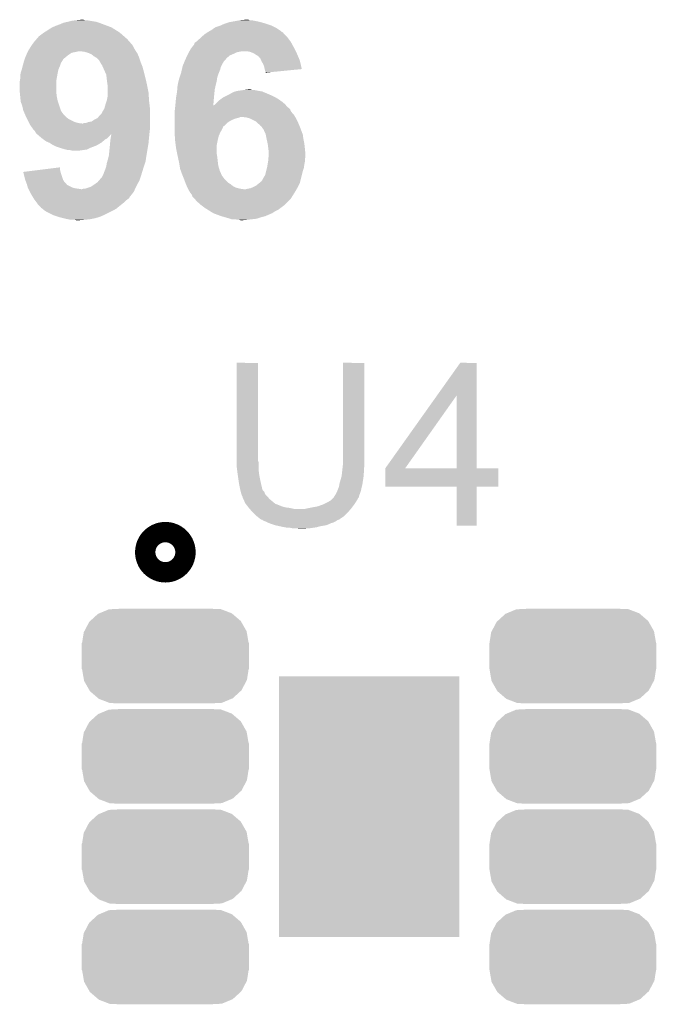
# Model space of a CAD drawing. Extents: x -1.3 to 24.2, y -3.9 to 39.2.
# Tile 24 of 42: x 13.6 to 16.8, y 9 to 14. Entities that reach past the tile are written whole.
import ezdxf

# ---------------------------------------------------------------- set-up
doc = ezdxf.new("R2010")
doc.units = 0
doc.layers.get('0').update_dxf_attribs({"linetype": 'CONTINUOUS'})
doc.layers.add('DAC_20_CLICK_V100_GTO', color=14, linetype='CONTINUOUS')
doc.layers.add('DAC_20_CLICK_V100_GTS', color=12, linetype='CONTINUOUS')

# ---------------------------------------------------------------- blocks, each defined once
blk = doc.blocks.new('CUSTOM_63')
for points in [[(-0.37491, 0.175092), (-0.33601, 0.210606), (0.376134, 0.175092), (0.334736, 0.210606)], [(-0.33601, 0.210606), (-0.329362, 0.21338), (0.334736, 0.210606), (0.331502, 0.21338)], [(-0.329362, 0.21338), (-0.28174, 0.233248), (0.331502, 0.21338), (0.27941, 0.233248)], [(-0.28174, 0.233248), (-0.26024, 0.234336), (0.27941, 0.233248), (0.276556, 0.234336)], [(-0.26024, 0.234336), (-0.22301, 0.23622), (0.276556, 0.234336), (0.22301, 0.23622)], [(-0.40427, 0.123974), (-0.37944, 0.170956), (0.405202, 0.123974), (0.378486, 0.170956)], [(-0.37944, 0.170956), (-0.37491, 0.175092), (0.378486, 0.170956), (0.376134, 0.175092)], [(-0.41529, 0.06604), (-0.406916, 0.118966), (0.41529, 0.06604), (0.406076, 0.118966)], [(-0.406916, 0.118966), (-0.40427, 0.123974), (0.406076, 0.118966), (0.405202, 0.123974)], [(-0.41656, -0.06477), (-0.41656, 0.06477), (0.41656, -0.06477), (0.41656, 0.06477)], [(-0.415286, 0.06477), (-0.41529, 0.06604), (0.415286, 0.06477), (0.41529, 0.06604)], [(-0.41529, -0.06604), (-0.415286, -0.06477), (0.41529, -0.06604), (0.415286, -0.06477)], [(-0.406076, -0.118962), (-0.41529, -0.06604), (0.406918, -0.118962), (0.41529, -0.06604)], [(-0.405204, -0.123974), (-0.406076, -0.118962), (0.404268, -0.123974), (0.406918, -0.118962)], [(-0.378488, -0.170954), (-0.405204, -0.123974), (0.37944, -0.170954), (0.404268, -0.123974)], [(-0.376136, -0.175092), (-0.378488, -0.170954), (0.374906, -0.175092), (0.37944, -0.170954)], [(-0.334742, -0.210604), (-0.376136, -0.175092), (0.336012, -0.210604), (0.374906, -0.175092)], [(-0.331506, -0.213382), (-0.334742, -0.210604), (0.329352, -0.213382), (0.336012, -0.210604)], [(-0.279422, -0.233246), (-0.331506, -0.213382), (0.28174, -0.233246), (0.329352, -0.213382)], [(-0.27656, -0.234338), (-0.279422, -0.233246), (0.260174, -0.234338), (0.28174, -0.233246)], [(-0.22301, -0.23622), (-0.27656, -0.234338), (0.22301, -0.23622), (0.260174, -0.234338)]]:
    blk.add_solid(points)
blk = doc.blocks.new('RECTANGLE_46')
blk.add_solid([(0.44958, 0.65024), (0.44958, -0.65024), (-0.44958, 0.65024), (-0.44958, -0.65024)])

msp = doc.modelspace()

# ---------------------------------------------------------------- linework, layer by layer
at = {"layer": 'DAC_20_CLICK_V100_GTO', "const_width": 0.20066}
msp.add_lwpolyline([(14.3002, 11.29792, 1), (14.4018, 11.29792, 1)], format="xyb", close=True, dxfattribs=at)
at = {"layer": 'DAC_20_CLICK_V100_GTO'}
for points in [[(13.886182, 13.94968), (13.90904, 13.95222), (13.97254, 13.94968), (13.959842, 13.95222)], [(13.90904, 13.95222), (13.934418, 13.954758), (13.949684, 13.95222), (13.942062, 13.954758)], [(13.934418, 13.954758), (13.934438, 13.95476), (13.942062, 13.954758), (13.934438, 13.95476)], [(14.682468, 13.9446), (14.724378, 13.95222), (14.81836, 13.9446), (14.780262, 13.95222)], [(14.724378, 13.95222), (14.752296, 13.954758), (14.770104, 13.95222), (14.765024, 13.954758)], [(14.752296, 13.954758), (14.752318, 13.95476), (14.765024, 13.954758), (14.752318, 13.95476)], [(13.75918, 13.898878), (13.774418, 13.90904), (14.110214, 13.898878), (14.093952, 13.90904)], [(13.774418, 13.90904), (13.787118, 13.916658), (14.093952, 13.90904), (14.081762, 13.916658)], [(13.787118, 13.916658), (13.787122, 13.91666), (14.081762, 13.916658), (14.081758, 13.91666)], [(13.787122, 13.91666), (13.8049, 13.92428), (14.081758, 13.91666), (14.061438, 13.92428)], [(13.8049, 13.92428), (13.82522, 13.9319), (14.061438, 13.92428), (14.04112, 13.9319)], [(13.82522, 13.9319), (13.843002, 13.93952), (14.04112, 13.9319), (14.0208, 13.93952)], [(13.843002, 13.93952), (13.86585, 13.944598), (14.0208, 13.93952), (14.005562, 13.944598)], [(13.86585, 13.944598), (13.86586, 13.9446), (14.005562, 13.944598), (14.00555, 13.9446)], [(13.86586, 13.9446), (13.87602, 13.94714), (14.00555, 13.9446), (13.98778, 13.94714)], [(13.87602, 13.94714), (13.886182, 13.94968), (13.98778, 13.94714), (13.97254, 13.94968)], [(14.577696, 13.90142), (14.582142, 13.90396), (14.9225, 13.90142), (14.91869, 13.90396)], [(14.582142, 13.90396), (14.592804, 13.911578), (14.91869, 13.90396), (14.907262, 13.911578)], [(14.592804, 13.911578), (14.599918, 13.91666), (14.907262, 13.911578), (14.8971, 13.91666)], [(14.599918, 13.91666), (14.622778, 13.92428), (14.8971, 13.91666), (14.88186, 13.92428)], [(14.622778, 13.92428), (14.628492, 13.92682), (14.88186, 13.92428), (14.87678, 13.92682)], [(14.628492, 13.92682), (14.64564, 13.93444), (14.87678, 13.92682), (14.85392, 13.93444)], [(14.64564, 13.93444), (14.65326, 13.93698), (14.85392, 13.93444), (14.8463, 13.93698)], [(14.65326, 13.93698), (14.6685, 13.94206), (14.8463, 13.93698), (14.827674, 13.94206)], [(14.6685, 13.94206), (14.682468, 13.9446), (14.827674, 13.94206), (14.81836, 13.9446)], [(13.69568, 13.843), (13.70874, 13.85824), (14.173834, 13.843), (14.160502, 13.85824)], [(13.70874, 13.85824), (13.710918, 13.86078), (14.160502, 13.85824), (14.1576, 13.86078)], [(13.710918, 13.86078), (13.716002, 13.865864), (14.1576, 13.86078), (14.151788, 13.865864)], [(13.716002, 13.865864), (13.718544, 13.870936), (14.151788, 13.865864), (14.145992, 13.870936)], [(13.718544, 13.870936), (13.72616, 13.87602), (14.145992, 13.870936), (14.14018, 13.87602)], [(13.72616, 13.87602), (13.746478, 13.89126), (14.14018, 13.87602), (14.122402, 13.89126)], [(13.746478, 13.89126), (13.746482, 13.891262), (14.122402, 13.89126), (14.1224, 13.891262)], [(13.746482, 13.891262), (13.75918, 13.898878), (14.1224, 13.891262), (14.110214, 13.898878)], [(14.505942, 13.845542), (14.513562, 13.85316), (14.975842, 13.845542), (14.970126, 13.85316)], [(14.513562, 13.85316), (14.52372, 13.860782), (14.970126, 13.85316), (14.964408, 13.860782)], [(14.52372, 13.860782), (14.528796, 13.865858), (14.964408, 13.860782), (14.9606, 13.865858)], [(14.528796, 13.865858), (14.53388, 13.87094), (14.9606, 13.865858), (14.955522, 13.87094)], [(14.53388, 13.87094), (14.54912, 13.88364), (14.955522, 13.87094), (14.942826, 13.88364)], [(14.54912, 13.88364), (14.552936, 13.886184), (14.942826, 13.88364), (14.940282, 13.886184)], [(14.552936, 13.886184), (14.560522, 13.891242), (14.940282, 13.886184), (14.937746, 13.891242)], [(14.560522, 13.891242), (14.56055, 13.89126), (14.937746, 13.891242), (14.935202, 13.89126)], [(14.56055, 13.89126), (14.564358, 13.893798), (14.935202, 13.89126), (14.93203, 13.893798)], [(14.564358, 13.893798), (14.577696, 13.90142), (14.93203, 13.893798), (14.9225, 13.90142)], [(13.66901, 13.80236), (13.67028, 13.804898), (14.201138, 13.80236), (14.199616, 13.804898)], [(13.67028, 13.804898), (13.676632, 13.815062), (14.199616, 13.804898), (14.19352, 13.815062)], [(13.676632, 13.815062), (13.68298, 13.825218), (14.19352, 13.815062), (14.18844, 13.825218)], [(13.68298, 13.825218), (13.688422, 13.83284), (14.18844, 13.825218), (14.18336, 13.83284)], [(13.688422, 13.83284), (13.69205, 13.83792), (14.18336, 13.83284), (14.178278, 13.83792)], [(13.69205, 13.83792), (13.69568, 13.843), (14.178278, 13.83792), (14.173834, 13.843)], [(14.471072, 13.79728), (14.478, 13.809976), (15.00124, 13.79728), (14.994892, 13.809976)], [(14.478, 13.809976), (14.483928, 13.8176), (14.994892, 13.809976), (14.99108, 13.8176)], [(14.483928, 13.8176), (14.49578, 13.83284), (14.99108, 13.8176), (14.98277, 13.83284)], [(14.49578, 13.83284), (14.495782, 13.835384), (14.98277, 13.83284), (14.981382, 13.835384)], [(14.495782, 13.835384), (14.498324, 13.840456), (14.981382, 13.835384), (14.978616, 13.840456)], [(14.498324, 13.840456), (14.505938, 13.84554), (14.978616, 13.840456), (14.975842, 13.84554)], [(14.505938, 13.84554), (14.505942, 13.845542), (14.975842, 13.84554), (14.975842, 13.845542)], [(13.648268, 13.754104), (13.649114, 13.756646), (13.84046, 13.754104), (13.840468, 13.756646)], [(13.649114, 13.756646), (13.6525, 13.766798), (13.840468, 13.756646), (13.852648, 13.766798)], [(13.6525, 13.766798), (13.653588, 13.76934), (13.852648, 13.766798), (13.8557, 13.76934)], [(13.653588, 13.76934), (13.657942, 13.7795), (13.8557, 13.76934), (13.8684, 13.7795)], [(13.657942, 13.7795), (13.66012, 13.78458), (13.8684, 13.7795), (13.876018, 13.78458)], [(13.66012, 13.78458), (13.66266, 13.789662), (13.876018, 13.78458), (13.883642, 13.789662)], [(13.66266, 13.789662), (13.6652, 13.79474), (13.883642, 13.789662), (13.90904, 13.79474)], [(13.6652, 13.79474), (13.66647, 13.79728), (13.90904, 13.79474), (13.919202, 13.79728)], [(13.66647, 13.79728), (13.66901, 13.80236), (14.204528, 13.79728), (14.201138, 13.80236)], [(13.947142, 13.79474), (13.926818, 13.79728), (14.206222, 13.79474), (14.204528, 13.79728)], [(13.964922, 13.78966), (13.947142, 13.79474), (14.20961, 13.78966), (14.206222, 13.79474)], [(13.970838, 13.787124), (13.964922, 13.78966), (14.2113, 13.787124), (14.20961, 13.78966)], [(13.9827, 13.782038), (13.970838, 13.787124), (14.21348, 13.782038), (14.2113, 13.787124)], [(13.995402, 13.771878), (13.9827, 13.782038), (14.217834, 13.771878), (14.21348, 13.782038)], [(13.999632, 13.76934), (13.995402, 13.771878), (14.21892, 13.76934), (14.217834, 13.771878)], [(14.008102, 13.764258), (13.999632, 13.76934), (14.220614, 13.764258), (14.21892, 13.76934)], [(14.020802, 13.751556), (14.008102, 13.764258), (14.224848, 13.751556), (14.220614, 13.764258)], [(14.45006, 13.7541), (14.454678, 13.76426), (14.649448, 13.7541), (14.658338, 13.76426)], [(14.454678, 13.76426), (14.46045, 13.776958), (14.658338, 13.76426), (14.673584, 13.776958)], [(14.46045, 13.776958), (14.46276, 13.78204), (14.673584, 13.776958), (14.685436, 13.78204)], [(14.46276, 13.78204), (14.464144, 13.78458), (14.685436, 13.78204), (14.69136, 13.78458)], [(14.464144, 13.78458), (14.4683, 13.792198), (14.69136, 13.78458), (14.706598, 13.792198)], [(14.4683, 13.792198), (14.471072, 13.79728), (14.706598, 13.792198), (14.731998, 13.79728)], [(14.772638, 13.79474), (14.757398, 13.79728), (15.00251, 13.79474), (15.00124, 13.79728)], [(14.78534, 13.78966), (14.772638, 13.79474), (15.00505, 13.78966), (15.00251, 13.79474)], [(14.79042, 13.78712), (14.78534, 13.78966), (15.00632, 13.78712), (15.00505, 13.78966)], [(14.795498, 13.78458), (14.79042, 13.78712), (15.00741, 13.78458), (15.00632, 13.78712)], [(14.803118, 13.779502), (14.795498, 13.78458), (15.009586, 13.779502), (15.00741, 13.78458)], [(14.808196, 13.776962), (14.803118, 13.779502), (15.010674, 13.776962), (15.009586, 13.779502)], [(14.813274, 13.771886), (14.808196, 13.776962), (15.01285, 13.771886), (15.010674, 13.776962)], [(14.815816, 13.77188), (14.813274, 13.771886), (15.012852, 13.77188), (15.01285, 13.771886)], [(14.825978, 13.759176), (14.815816, 13.77188), (15.018296, 13.759176), (15.012852, 13.77188)], [(14.829026, 13.751558), (14.825978, 13.759176), (15.02156, 13.751558), (15.018296, 13.759176)], [(13.629642, 13.690602), (13.634718, 13.70584), (13.814552, 13.690602), (13.8176, 13.70584)], [(13.634718, 13.705842), (13.63946, 13.72362), (13.817602, 13.705842), (13.82522, 13.72362)], [(13.634718, 13.70584), (13.634718, 13.705842), (13.8176, 13.70584), (13.817602, 13.705842)], [(13.63946, 13.72362), (13.643526, 13.738864), (13.82522, 13.72362), (13.830302, 13.738864)], [(13.643526, 13.738864), (13.64488, 13.74394), (13.830302, 13.738864), (13.833684, 13.74394)], [(13.64488, 13.74394), (13.648268, 13.754104), (13.833684, 13.74394), (13.84046, 13.754104)], [(14.02334, 13.746482), (14.020802, 13.751556), (14.22654, 13.746482), (14.224848, 13.751556)], [(14.023342, 13.74648), (14.02334, 13.746482), (14.22654, 13.74648), (14.22654, 13.746482)], [(14.03604, 13.726158), (14.023342, 13.74648), (14.234672, 13.726158), (14.22654, 13.74648)], [(14.038298, 13.72108), (14.03604, 13.726158), (14.236702, 13.72108), (14.234672, 13.726158)], [(14.050716, 13.69314), (14.038298, 13.72108), (14.24432, 13.69314), (14.236702, 13.72108)], [(14.429738, 13.6906), (14.433842, 13.708378), (14.618206, 13.6906), (14.625318, 13.708378)], [(14.433842, 13.708378), (14.436188, 13.718538), (14.625318, 13.708378), (14.627858, 13.718538)], [(14.436188, 13.718538), (14.437362, 13.723622), (14.627858, 13.718538), (14.6304, 13.723622)], [(14.437362, 13.723622), (14.443708, 13.738856), (14.6304, 13.723622), (14.638018, 13.738856)], [(14.443708, 13.738856), (14.444766, 13.741394), (14.638018, 13.738856), (14.640554, 13.741394)], [(14.444766, 13.741394), (14.445826, 13.743938), (14.640554, 13.741394), (14.64056, 13.743938)], [(14.445826, 13.743938), (14.45006, 13.7541), (14.64056, 13.743938), (14.649448, 13.7541)], [(14.83106, 13.746474), (14.829026, 13.751558), (15.022754, 13.746474), (15.02156, 13.751558)], [(14.83868, 13.733782), (14.83106, 13.746474), (15.025732, 13.733782), (15.022754, 13.746474)], [(14.843758, 13.721082), (14.83868, 13.733782), (15.028712, 13.721082), (15.025732, 13.733782)], [(14.8463, 13.70838), (14.843758, 13.721082), (15.031692, 13.70838), (15.028712, 13.721082)], [(14.846302, 13.708378), (14.8463, 13.70838), (15.031692, 13.708378), (15.031692, 13.70838)], [(14.848838, 13.698222), (14.846302, 13.708378), (14.928522, 13.698222), (15.031692, 13.708378)], [(13.62583, 13.652502), (13.6271, 13.660122), (13.80744, 13.652502), (13.808824, 13.660122)], [(13.6271, 13.67282), (13.628188, 13.68044), (13.811134, 13.67282), (13.81252, 13.68044)], [(13.6271, 13.660122), (13.6271, 13.67282), (13.808824, 13.660122), (13.811134, 13.67282)], [(13.628188, 13.68044), (13.629642, 13.690602), (13.81252, 13.68044), (13.814552, 13.690602)], [(14.05636, 13.680436), (14.050716, 13.69314), (14.247496, 13.680436), (14.24432, 13.69314)], [(14.058336, 13.66266), (14.05636, 13.680436), (14.25194, 13.66266), (14.247496, 13.680436)], [(14.0589, 13.65758), (14.058336, 13.66266), (14.253114, 13.65758), (14.25194, 13.66266)], [(14.06144, 13.63726), (14.0589, 13.65758), (14.257802, 13.63726), (14.253114, 13.65758)], [(14.417234, 13.64996), (14.41958, 13.660118), (14.60754, 13.64996), (14.60899, 13.660118)], [(14.41958, 13.660118), (14.422118, 13.667738), (14.60899, 13.660118), (14.61008, 13.667738)], [(14.422118, 13.667738), (14.427198, 13.682982), (14.61008, 13.667738), (14.61516, 13.682982)], [(14.427198, 13.682982), (14.429738, 13.6906), (14.61516, 13.682982), (14.618206, 13.6906)], [(14.851378, 13.693144), (14.848838, 13.698222), (14.876938, 13.693144), (14.928522, 13.698222)], [(14.85138, 13.690628), (14.851378, 13.693144), (14.85138, 13.690628), (14.876938, 13.693144)], [(13.62456, 13.644882), (13.62583, 13.652502), (13.80744, 13.644882), (13.80744, 13.652502)], [(13.62456, 13.596618), (13.62456, 13.644882), (13.80744, 13.596618), (13.80744, 13.644882)], [(14.06271, 13.62964), (14.06144, 13.63726), (14.25956, 13.62964), (14.257802, 13.63726)], [(14.06398, 13.622018), (14.06271, 13.62964), (14.261086, 13.622018), (14.25956, 13.62964)], [(14.06398, 13.59154), (14.06398, 13.622018), (14.26718, 13.59154), (14.261086, 13.622018)], [(14.410266, 13.606778), (14.41196, 13.6271), (14.59738, 13.606778), (14.601894, 13.6271)], [(14.41196, 13.6271), (14.412546, 13.62964), (14.601894, 13.6271), (14.60246, 13.62964)], [(14.412546, 13.62964), (14.417234, 13.64996), (14.60246, 13.62964), (14.60754, 13.64996)], [(13.625322, 13.589002), (13.62456, 13.596618), (13.80744, 13.589002), (13.80744, 13.596618)], [(13.627356, 13.56868), (13.625322, 13.589002), (13.80998, 13.56868), (13.80744, 13.589002)], [(13.62964, 13.545822), (13.627356, 13.56868), (13.81506, 13.545822), (13.80998, 13.56868)], [(14.058898, 13.5509), (14.06398, 13.576298), (14.26972, 13.5509), (14.268134, 13.576298)], [(14.06398, 13.576298), (14.06398, 13.59154), (14.268134, 13.576298), (14.26718, 13.59154)], [(14.403184, 13.55344), (14.40434, 13.56614), (14.5923, 13.55344), (14.593454, 13.56614)], [(14.40434, 13.56614), (14.40688, 13.58138), (14.593454, 13.56614), (14.59484, 13.58138)], [(14.40688, 13.58138), (14.40942, 13.596618), (14.59484, 13.58138), (14.596362, 13.596618)], [(14.40942, 13.596618), (14.410266, 13.606778), (14.596362, 13.596618), (14.59738, 13.606778)], [(14.617702, 13.5509), (14.627862, 13.55852), (14.92555, 13.5509), (14.914882, 13.55852)], [(14.627862, 13.55852), (14.638022, 13.56614), (14.914882, 13.55852), (14.901544, 13.56614)], [(14.638022, 13.56614), (14.6431, 13.56868), (14.901544, 13.56614), (14.897098, 13.56868)], [(14.6431, 13.56868), (14.65834, 13.5763), (14.897098, 13.56868), (14.88186, 13.5763)], [(14.65834, 13.5763), (14.66342, 13.57884), (14.88186, 13.5763), (14.875934, 13.57884)], [(14.66342, 13.57884), (14.672732, 13.58392), (14.875934, 13.57884), (14.86408, 13.58392)], [(14.672732, 13.58392), (14.691362, 13.594082), (14.86408, 13.58392), (14.83969, 13.594082)], [(14.691362, 13.594082), (14.70024, 13.596618), (14.83969, 13.594082), (14.833602, 13.596618)], [(14.70024, 13.596618), (14.709142, 13.59916), (14.833602, 13.596618), (14.81836, 13.59916)], [(14.709142, 13.59916), (14.7447, 13.60424), (14.81836, 13.59916), (14.792962, 13.60424)], [(14.7447, 13.60424), (14.765004, 13.606778), (14.782804, 13.60424), (14.775182, 13.606778)], [(14.765004, 13.606778), (14.765022, 13.60678), (14.775182, 13.606778), (14.765022, 13.60678)], [(13.637258, 13.525502), (13.62964, 13.545822), (13.821834, 13.525502), (13.81506, 13.545822)], [(13.64234, 13.502642), (13.637258, 13.525502), (13.829454, 13.502642), (13.821834, 13.525502)], [(14.044674, 13.507718), (14.0462, 13.510258), (14.2748, 13.507718), (14.274502, 13.510258)], [(14.0462, 13.510258), (14.05128, 13.52804), (14.274502, 13.510258), (14.27241, 13.52804)], [(14.05128, 13.52804), (14.058898, 13.5509), (14.27241, 13.52804), (14.26972, 13.5509)], [(14.398694, 13.507716), (14.39926, 13.5128), (14.9733, 13.507716), (14.96822, 13.5128)], [(14.39926, 13.5128), (14.399512, 13.515334), (14.96822, 13.5128), (14.965686, 13.515334)], [(14.399512, 13.515334), (14.399514, 13.51534), (14.965686, 13.515334), (14.963144, 13.51534)], [(14.399514, 13.51534), (14.400444, 13.524658), (14.963144, 13.51534), (14.955158, 13.524658)], [(14.400444, 13.524658), (14.400528, 13.525498), (14.589778, 13.524658), (14.58976, 13.525498)], [(14.400528, 13.525498), (14.400554, 13.52574), (14.58976, 13.525498), (14.589946, 13.52574)], [(14.400554, 13.52574), (14.4018, 13.5382), (14.589946, 13.52574), (14.591004, 13.5382)], [(14.4018, 13.5382), (14.403184, 13.55344), (14.591004, 13.5382), (14.5923, 13.55344)], [(14.589778, 13.524658), (14.589946, 13.52574), (14.955158, 13.524658), (14.95423, 13.52574)], [(14.589946, 13.52574), (14.592304, 13.528042), (14.95423, 13.52574), (14.952256, 13.528042)], [(14.592304, 13.528042), (14.597376, 13.530582), (14.952256, 13.528042), (14.950078, 13.530582)], [(14.597376, 13.530582), (14.599914, 13.53312), (14.950078, 13.530582), (14.947902, 13.53312)], [(14.599914, 13.53312), (14.612618, 13.54582), (14.947902, 13.53312), (14.93266, 13.54582)], [(14.612618, 13.54582), (14.617702, 13.5509), (14.93266, 13.54582), (14.92555, 13.5509)], [(13.64343, 13.500102), (13.64234, 13.502642), (13.8303, 13.500102), (13.829454, 13.502642)], [(13.65105, 13.48232), (13.64343, 13.500102), (13.843, 13.48232), (13.8303, 13.500102)], [(13.65758, 13.467082), (13.65105, 13.48232), (13.85824, 13.467082), (13.843, 13.48232)], [(13.65758, 13.46708), (13.65758, 13.467082), (13.858244, 13.46708), (13.85824, 13.467082)], [(13.66139, 13.459462), (13.65758, 13.46708), (13.8684, 13.459462), (13.858244, 13.46708)], [(13.997938, 13.456918), (14.013176, 13.464538), (14.2748, 13.456918), (14.2748, 13.464538)], [(14.013176, 13.464538), (14.02588, 13.47978), (14.2748, 13.464538), (14.2748, 13.47978)], [(14.02588, 13.47978), (14.033498, 13.4874), (14.2748, 13.47978), (14.2748, 13.4874)], [(14.033498, 13.4874), (14.03858, 13.49756), (14.2748, 13.4874), (14.2748, 13.49756)], [(14.03858, 13.49756), (14.044674, 13.507718), (14.2748, 13.49756), (14.2748, 13.507718)], [(14.39672, 13.48994), (14.397848, 13.500098), (14.983462, 13.48994), (14.975842, 13.500098)], [(14.39672, 13.482318), (14.39672, 13.48994), (14.991082, 13.482318), (14.983462, 13.48994)], [(14.39672, 13.46962), (14.39672, 13.482318), (14.9987, 13.46962), (14.991082, 13.482318)], [(14.39672, 13.464542), (14.39672, 13.46962), (14.714222, 13.464542), (14.726924, 13.46962)], [(14.39672, 13.462), (14.39672, 13.464542), (14.701522, 13.462), (14.714222, 13.464542)], [(14.39672, 13.45692), (14.39672, 13.462), (14.68882, 13.45692), (14.701522, 13.462)], [(14.397848, 13.500098), (14.398694, 13.507716), (14.975842, 13.500098), (14.9733, 13.507716)], [(14.754862, 13.46708), (14.734538, 13.46962), (14.99997, 13.46708), (14.9987, 13.46962)], [(14.77264, 13.462), (14.754862, 13.46708), (15.00251, 13.462), (14.99997, 13.46708)], [(14.80312, 13.446758), (14.77264, 13.462), (15.010132, 13.446758), (15.00251, 13.462)], [(13.66901, 13.44422), (13.66139, 13.459462), (13.89888, 13.44422), (13.8684, 13.459462)], [(13.67155, 13.43914), (13.66901, 13.44422), (13.916658, 13.43914), (13.89888, 13.44422)], [(13.67282, 13.4366), (13.67155, 13.43914), (13.93698, 13.4366), (13.916658, 13.43914)], [(13.680438, 13.423902), (13.67282, 13.4366), (14.2748, 13.423902), (14.2748, 13.4366)], [(13.68806, 13.41374), (13.680438, 13.423902), (14.2748, 13.41374), (14.2748, 13.423902)], [(13.69314, 13.40612), (13.68806, 13.41374), (14.273846, 13.40612), (14.2748, 13.41374)], [(13.939516, 13.4366), (13.944596, 13.439138), (14.2748, 13.4366), (14.2748, 13.439138)], [(13.944596, 13.439138), (13.954756, 13.43914), (14.2748, 13.439138), (14.2748, 13.43914)], [(13.954756, 13.43914), (13.967458, 13.444218), (14.2748, 13.43914), (14.2748, 13.444218)], [(13.967458, 13.444218), (13.982698, 13.44676), (14.2748, 13.444218), (14.2748, 13.44676)], [(13.982698, 13.44676), (13.997938, 13.456918), (14.2748, 13.44676), (14.2748, 13.456918)], [(14.39672, 13.4493), (14.39672, 13.45692), (14.673582, 13.4493), (14.68882, 13.45692)], [(14.39672, 13.43914), (14.39672, 13.4493), (14.65834, 13.43914), (14.673582, 13.4493)], [(14.39672, 13.423906), (14.39672, 13.43914), (14.643106, 13.423906), (14.65834, 13.43914)], [(14.39672, 13.4239), (14.39672, 13.423906), (14.640576, 13.4239), (14.643106, 13.423906)], [(14.39672, 13.416282), (14.39672, 13.4239), (14.63802, 13.416282), (14.640576, 13.4239)], [(14.39672, 13.40612), (14.39672, 13.416282), (14.63294, 13.40612), (14.63802, 13.416282)], [(14.81074, 13.43914), (14.80312, 13.446758), (15.01394, 13.43914), (15.010132, 13.446758)], [(14.81328, 13.4366), (14.81074, 13.43914), (15.01503, 13.4366), (15.01394, 13.43914)], [(14.820902, 13.431518), (14.81328, 13.4366), (15.017208, 13.431518), (15.01503, 13.4366)], [(14.82599, 13.4239), (14.820902, 13.431518), (15.020472, 13.4239), (15.017208, 13.431518)], [(14.828524, 13.423892), (14.82599, 13.4239), (15.020476, 13.423892), (15.020472, 13.4239)], [(14.830334, 13.42136), (14.828524, 13.423892), (15.02156, 13.42136), (15.020476, 13.423892)], [(14.84122, 13.40612), (14.830334, 13.42136), (15.027276, 13.40612), (15.02156, 13.42136)], [(13.700758, 13.398496), (13.69314, 13.40612), (14.272894, 13.398496), (14.273846, 13.40612)], [(13.703298, 13.393424), (13.700758, 13.398496), (14.27226, 13.393424), (14.272894, 13.398496)], [(13.703302, 13.39342), (13.703298, 13.393424), (14.27226, 13.39342), (14.27226, 13.393424)], [(13.705834, 13.390886), (13.703302, 13.39342), (14.272006, 13.390886), (14.27226, 13.39342)], [(13.70584, 13.388344), (13.705834, 13.390886), (14.271752, 13.388344), (14.272006, 13.390886)], [(13.711836, 13.383204), (13.70584, 13.388344), (14.271238, 13.383204), (14.271752, 13.388344)], [(13.714734, 13.38072), (13.711836, 13.383204), (14.079218, 13.38072), (14.081704, 13.383204)], [(13.714754, 13.380702), (13.714734, 13.38072), (14.076674, 13.380702), (14.079218, 13.38072)], [(13.720654, 13.375644), (13.714754, 13.380702), (14.074138, 13.375644), (14.076674, 13.380702)], [(13.72362, 13.3731), (13.720654, 13.375644), (14.071594, 13.3731), (14.074138, 13.375644)], [(13.735816, 13.362938), (13.72362, 13.3731), (14.061436, 13.362938), (14.071594, 13.3731)], [(13.73886, 13.3604), (13.735816, 13.362938), (14.05636, 13.3604), (14.061436, 13.362938)], [(14.07668, 13.35278), (14.079196, 13.36802), (14.268334, 13.35278), (14.26972, 13.36802)], [(14.079196, 13.36802), (14.081704, 13.383204), (14.26972, 13.36802), (14.271238, 13.383204)], [(14.39672, 13.398498), (14.39672, 13.40612), (14.628366, 13.398498), (14.63294, 13.40612)], [(14.39702, 13.39342), (14.39672, 13.398498), (14.62532, 13.39342), (14.628366, 13.398498)], [(14.398066, 13.375642), (14.39702, 13.39342), (14.617702, 13.375642), (14.62532, 13.39342)], [(14.39926, 13.35532), (14.398066, 13.375642), (14.61262, 13.35532), (14.617702, 13.375642)], [(14.85138, 13.383258), (14.84122, 13.40612), (15.035848, 13.383258), (15.027276, 13.40612)], [(14.85189, 13.380718), (14.85138, 13.383258), (15.0368, 13.380718), (15.035848, 13.383258)], [(14.855952, 13.360402), (14.85189, 13.380718), (15.03934, 13.360402), (15.0368, 13.380718)], [(13.742418, 13.35786), (13.73886, 13.3604), (14.051284, 13.35786), (14.05636, 13.3604)], [(13.756638, 13.347702), (13.742418, 13.35786), (14.03943, 13.347702), (14.051284, 13.35786)], [(13.768502, 13.342618), (13.756638, 13.347702), (14.033498, 13.342618), (14.03943, 13.347702)], [(13.774424, 13.34008), (13.768502, 13.342618), (14.029268, 13.34008), (14.033498, 13.342618)], [(13.789658, 13.329922), (13.774424, 13.34008), (14.01234, 13.329922), (14.029268, 13.34008)], [(13.794742, 13.32738), (13.789658, 13.329922), (14.008106, 13.32738), (14.01234, 13.329922)], [(13.8049, 13.3223), (13.794742, 13.32738), (13.994894, 13.3223), (14.008106, 13.32738)], [(13.82776, 13.31468), (13.8049, 13.3223), (13.97508, 13.31468), (13.994894, 13.3223)], [(13.83538, 13.31214), (13.82776, 13.31468), (13.969998, 13.31214), (13.97508, 13.31468)], [(14.0716, 13.29944), (14.07414, 13.32484), (14.260406, 13.29944), (14.26464, 13.32484)], [(14.07414, 13.32484), (14.075524, 13.34008), (14.26464, 13.32484), (14.26718, 13.34008)], [(14.075524, 13.34008), (14.07668, 13.35278), (14.26718, 13.34008), (14.268334, 13.35278)], [(14.402436, 13.329922), (14.39926, 13.35532), (14.60754, 13.329922), (14.61262, 13.35532)], [(14.40434, 13.31468), (14.402436, 13.329922), (14.60754, 13.31468), (14.60754, 13.329922)], [(14.410436, 13.284202), (14.40434, 13.31468), (14.60754, 13.284202), (14.60754, 13.31468)], [(14.85646, 13.35786), (14.855952, 13.360402), (15.03985, 13.35786), (15.03934, 13.360402)], [(14.86154, 13.335), (14.85646, 13.35786), (15.04442, 13.335), (15.03985, 13.35786)], [(14.86408, 13.31468), (14.86154, 13.335), (15.046678, 13.31468), (15.04442, 13.335)], [(14.864444, 13.31214), (14.86408, 13.31468), (15.04696, 13.31214), (15.046678, 13.31468)], [(13.854004, 13.30706), (13.83538, 13.31214), (13.959836, 13.30706), (13.969998, 13.31214)], [(13.863316, 13.30452), (13.854004, 13.30706), (13.942056, 13.30452), (13.959836, 13.30706)], [(13.883638, 13.30198), (13.873478, 13.30452), (13.924278, 13.30198), (13.942056, 13.30452)], [(14.06398, 13.25626), (14.06906, 13.276582), (14.2535, 13.25626), (14.256628, 13.276582)], [(14.06906, 13.276582), (14.069342, 13.27912), (14.256628, 13.276582), (14.25702, 13.27912)], [(14.069342, 13.27912), (14.0716, 13.29944), (14.25702, 13.27912), (14.260406, 13.29944)], [(14.41196, 13.27658), (14.410436, 13.284202), (14.608812, 13.27658), (14.60754, 13.284202)], [(14.413594, 13.26896), (14.41196, 13.27658), (14.61008, 13.26896), (14.608812, 13.27658)], [(14.418492, 13.2461), (14.413594, 13.26896), (14.61262, 13.2461), (14.61008, 13.26896)], [(14.86662, 13.296898), (14.864444, 13.31214), (15.048346, 13.296898), (15.04696, 13.31214)], [(14.864714, 13.258798), (14.865772, 13.271498), (15.04696, 13.258798), (15.0495, 13.271498)], [(14.865772, 13.271498), (14.86662, 13.28166), (15.0495, 13.271498), (15.0495, 13.28166)], [(14.86662, 13.284202), (14.86662, 13.296898), (15.0495, 13.284202), (15.048346, 13.296898)], [(14.86662, 13.28166), (14.86662, 13.284202), (15.0495, 13.28166), (15.0495, 13.284202)], [(13.744052, 13.207998), (13.82522, 13.218132), (13.82522, 13.207998), (13.82522, 13.218132)], [(14.05128, 13.207998), (14.05382, 13.21562), (14.239434, 13.207998), (14.24178, 13.21562)], [(14.05382, 13.21562), (14.05636, 13.22324), (14.24178, 13.21562), (14.244318, 13.22324)], [(14.05636, 13.22324), (14.0589, 13.238482), (14.244318, 13.22324), (14.249398, 13.238482)], [(14.0589, 13.238482), (14.061076, 13.246098), (14.249398, 13.238482), (14.251938, 13.246098)], [(14.061076, 13.246098), (14.06398, 13.25626), (14.251938, 13.246098), (14.2535, 13.25626)], [(14.41958, 13.24102), (14.418492, 13.2461), (14.613256, 13.24102), (14.61262, 13.2461)], [(14.42212, 13.225782), (14.41958, 13.24102), (14.61516, 13.225782), (14.613256, 13.24102)], [(14.42466, 13.210542), (14.42212, 13.225782), (14.619732, 13.210542), (14.61516, 13.225782)], [(14.85392, 13.20038), (14.857728, 13.215618), (15.036802, 13.20038), (15.041878, 13.215618)], [(14.857728, 13.215618), (14.859, 13.2207), (15.041878, 13.215618), (15.042604, 13.2207)], [(14.859, 13.2207), (14.861116, 13.2334), (15.042604, 13.2207), (15.04442, 13.2334)], [(14.861116, 13.2334), (14.863232, 13.246098), (15.04442, 13.2334), (15.04696, 13.246098)], [(14.863232, 13.246098), (14.86408, 13.25118), (15.04696, 13.246098), (15.04696, 13.25118)], [(14.86408, 13.25118), (14.864714, 13.258798), (15.04696, 13.25118), (15.04696, 13.258798)], [(13.642368, 13.195302), (13.744052, 13.207998), (13.828396, 13.195302), (13.82522, 13.207998)], [(13.644268, 13.187682), (13.642368, 13.195302), (13.8303, 13.187682), (13.828396, 13.195302)], [(13.651868, 13.157198), (13.644268, 13.187682), (13.84046, 13.157198), (13.8303, 13.187682)], [(14.028418, 13.16228), (14.033502, 13.167364), (14.224846, 13.16228), (14.22654, 13.167364)], [(14.033502, 13.167364), (14.041118, 13.1826), (14.22654, 13.167364), (14.23162, 13.1826)], [(14.041118, 13.1826), (14.04366, 13.187682), (14.23162, 13.1826), (14.233182, 13.187682)], [(14.04366, 13.187682), (14.0462, 13.1953), (14.233182, 13.187682), (14.235526, 13.1953)], [(14.0462, 13.1953), (14.05128, 13.207998), (14.235526, 13.1953), (14.239434, 13.207998)], [(14.428356, 13.20038), (14.42466, 13.210542), (14.622778, 13.20038), (14.619732, 13.210542)], [(14.43482, 13.1826), (14.428356, 13.20038), (14.630684, 13.1826), (14.622778, 13.20038)], [(14.436852, 13.177522), (14.43482, 13.1826), (14.63294, 13.177522), (14.630684, 13.1826)], [(14.44498, 13.157202), (14.436852, 13.177522), (14.64818, 13.157202), (14.63294, 13.177522)], [(14.836138, 13.157198), (14.84122, 13.16736), (15.026004, 13.157198), (15.028546, 13.16736)], [(14.84122, 13.16736), (14.84884, 13.180058), (15.028546, 13.16736), (15.03172, 13.180058)], [(14.84884, 13.180058), (14.85392, 13.20038), (15.03172, 13.180058), (15.036802, 13.20038)], [(13.6525, 13.154662), (13.651868, 13.157198), (13.841982, 13.154662), (13.84046, 13.157198)], [(13.656312, 13.144498), (13.6525, 13.154662), (13.848082, 13.144498), (13.841982, 13.154662)], [(13.66012, 13.13434), (13.656312, 13.144498), (13.85824, 13.13434), (13.848082, 13.144498)], [(13.660122, 13.134338), (13.66012, 13.13434), (13.85824, 13.134338), (13.85824, 13.13434)], [(13.660848, 13.131794), (13.660122, 13.134338), (13.858258, 13.131794), (13.85824, 13.134338)], [(13.665198, 13.116562), (13.660848, 13.131794), (13.888716, 13.116562), (13.858258, 13.131794)], [(13.665202, 13.116558), (13.665198, 13.116562), (13.888722, 13.116558), (13.888716, 13.116562)], [(13.66647, 13.11402), (13.665202, 13.116558), (13.898882, 13.11402), (13.888722, 13.116558)], [(13.949682, 13.111482), (13.980164, 13.121642), (14.200444, 13.111482), (14.205064, 13.121642)], [(13.980164, 13.121642), (13.983972, 13.124182), (14.205064, 13.121642), (14.20622, 13.124182)], [(13.983972, 13.124182), (13.9954, 13.1318), (14.20622, 13.124182), (14.210374, 13.1318)], [(13.9954, 13.1318), (14.013182, 13.1445), (14.210374, 13.1318), (14.217304, 13.1445)], [(14.013182, 13.1445), (14.01971, 13.152118), (14.217304, 13.1445), (14.22146, 13.152118)], [(14.01971, 13.152118), (14.028418, 13.16228), (14.22146, 13.152118), (14.224846, 13.16228)], [(14.44498, 13.1572), (14.44498, 13.157202), (14.648182, 13.1572), (14.64818, 13.157202)], [(14.450696, 13.141962), (14.44498, 13.1572), (14.663418, 13.141962), (14.648182, 13.1572)], [(14.4526, 13.13688), (14.450696, 13.141962), (14.671888, 13.13688), (14.663418, 13.141962)], [(14.453688, 13.134342), (14.4526, 13.13688), (14.676118, 13.134342), (14.671888, 13.13688)], [(14.458044, 13.12418), (14.453688, 13.134342), (14.68882, 13.12418), (14.676118, 13.134342)], [(14.46022, 13.1191), (14.458044, 13.12418), (14.69898, 13.1191), (14.68882, 13.12418)], [(14.46149, 13.11656), (14.46022, 13.1191), (14.704058, 13.11656), (14.69898, 13.1191)], [(14.46403, 13.11148), (14.46149, 13.11656), (14.72438, 13.11148), (14.704058, 13.11656)], [(14.775178, 13.11402), (14.78788, 13.1191), (15.008496, 13.11402), (15.011398, 13.1191)], [(14.78788, 13.1191), (14.787884, 13.119102), (15.011398, 13.1191), (15.0114, 13.119102)], [(14.787884, 13.119102), (14.803118, 13.126718), (15.0114, 13.119102), (15.015208, 13.126718)], [(14.803118, 13.126718), (14.81582, 13.13688), (15.015208, 13.126718), (15.02029, 13.13688)], [(14.81582, 13.13688), (14.818864, 13.139418), (15.02029, 13.13688), (15.02156, 13.139418)], [(14.818864, 13.139418), (14.831056, 13.149578), (15.02156, 13.139418), (15.0241, 13.149578)], [(14.831056, 13.149578), (14.836138, 13.157198), (15.0241, 13.149578), (15.026004, 13.157198)], [(13.66774, 13.11148), (13.66647, 13.11402), (13.91666, 13.11148), (13.898882, 13.11402)], [(13.66901, 13.10894), (13.66774, 13.11148), (13.931902, 13.10894), (13.91666, 13.11148)], [(13.675358, 13.096244), (13.66901, 13.10894), (14.193518, 13.096244), (14.19929, 13.10894)], [(13.68044, 13.08608), (13.675358, 13.096244), (14.185614, 13.08608), (14.193518, 13.096244)], [(13.68806, 13.07338), (13.68044, 13.08608), (14.175738, 13.07338), (14.185614, 13.08608)], [(13.689586, 13.070836), (13.68806, 13.07338), (14.173198, 13.070836), (14.175738, 13.07338)], [(13.69263, 13.065764), (13.689586, 13.070836), (14.170658, 13.065764), (14.173198, 13.070836)], [(13.931902, 13.10894), (13.934442, 13.108942), (14.19929, 13.10894), (14.19929, 13.108942)], [(13.934442, 13.108942), (13.942064, 13.11148), (14.19929, 13.108942), (14.200444, 13.11148)], [(13.942064, 13.11148), (13.949682, 13.111482), (14.200444, 13.11148), (14.200444, 13.111482)], [(14.4653, 13.10894), (14.46403, 13.11148), (14.74216, 13.10894), (14.72438, 13.11148)], [(14.46784, 13.10386), (14.4653, 13.10894), (15.00269, 13.10386), (15.005592, 13.10894)], [(14.469364, 13.10132), (14.46784, 13.10386), (15.00124, 13.10132), (15.00269, 13.10386)], [(14.475458, 13.091162), (14.469364, 13.10132), (14.99489, 13.091162), (15.00124, 13.10132)], [(14.483078, 13.081002), (14.475458, 13.091162), (14.98854, 13.081002), (14.99489, 13.091162)], [(14.48562, 13.073384), (14.483078, 13.081002), (14.983778, 13.073384), (14.98854, 13.081002)], [(14.490702, 13.0683), (14.48562, 13.073384), (14.9806, 13.0683), (14.983778, 13.073384)], [(14.49737, 13.060678), (14.490702, 13.0683), (14.975838, 13.060678), (14.9806, 13.0683)], [(14.752318, 13.10894), (14.76248, 13.11148), (15.005592, 13.10894), (15.007044, 13.11148)], [(14.76248, 13.11148), (14.775178, 13.11402), (15.007044, 13.11148), (15.008496, 13.11402)], [(13.695678, 13.060682), (13.69263, 13.065764), (14.165578, 13.060682), (14.170658, 13.065764)], [(13.69568, 13.06068), (13.695678, 13.060682), (14.165578, 13.06068), (14.165578, 13.060682)], [(13.701398, 13.053058), (13.69568, 13.06068), (14.15542, 13.053058), (14.165578, 13.06068)], [(13.707112, 13.045438), (13.701398, 13.053058), (14.147798, 13.045438), (14.15542, 13.053058)], [(13.71092, 13.04036), (13.707112, 13.045438), (14.14145, 13.04036), (14.147798, 13.045438)], [(13.716, 13.03274), (13.71092, 13.04036), (14.131924, 13.03274), (14.14145, 13.04036)], [(13.72362, 13.02512), (13.716, 13.03274), (14.1224, 13.02512), (14.131924, 13.03274)], [(13.731234, 13.017506), (13.72362, 13.02512), (14.113262, 13.017506), (14.1224, 13.02512)], [(14.508478, 13.04798), (14.49737, 13.060678), (14.963138, 13.04798), (14.975838, 13.060678)], [(14.5288, 13.0302), (14.508478, 13.04798), (14.945358, 13.0302), (14.963138, 13.04798)], [(14.549122, 13.01496), (14.5288, 13.0302), (14.925038, 13.01496), (14.945358, 13.0302)], [(13.73124, 13.014986), (13.731234, 13.017506), (14.110238, 13.014986), (14.113262, 13.017506)], [(13.733778, 13.01496), (13.73124, 13.014986), (14.110208, 13.01496), (14.110238, 13.014986)], [(13.73683, 13.012418), (13.733778, 13.01496), (14.107158, 13.012418), (14.110208, 13.01496)], [(13.74902, 13.00226), (13.73683, 13.012418), (14.08938, 13.00226), (14.107158, 13.012418)], [(13.761722, 12.99464), (13.74902, 13.00226), (14.07414, 12.99464), (14.08938, 13.00226)], [(13.787122, 12.98194), (13.761722, 12.99464), (14.04874, 12.98194), (14.07414, 12.99464)], [(13.7922, 12.9794), (13.787122, 12.98194), (14.043026, 12.9794), (14.04874, 12.98194)], [(13.815068, 12.971778), (13.7922, 12.9794), (14.02588, 12.971778), (14.043026, 12.9794)], [(13.822682, 12.96924), (13.815068, 12.971778), (14.017418, 12.96924), (14.02588, 12.971778)], [(13.843002, 12.96416), (13.822682, 12.96924), (14.000482, 12.96416), (14.017418, 12.96924)], [(14.561314, 13.00734), (14.549122, 13.01496), (14.914878, 13.00734), (14.925038, 13.01496)], [(14.57351, 12.999718), (14.561314, 13.00734), (14.899638, 12.999718), (14.914878, 13.00734)], [(14.589758, 12.989562), (14.57351, 12.999718), (14.884406, 12.989562), (14.899638, 12.999718)], [(14.589764, 12.98956), (14.589758, 12.989562), (14.884404, 12.98956), (14.884406, 12.989562)], [(14.6304, 12.97432), (14.589764, 12.98956), (14.848838, 12.97432), (14.884404, 12.98956)], [(14.64818, 12.96924), (14.6304, 12.97432), (14.828522, 12.96924), (14.848838, 12.97432)], [(14.66596, 12.96416), (14.64818, 12.96924), (14.813278, 12.96416), (14.828522, 12.96924)], [(13.85316, 12.96162), (13.843002, 12.96416), (13.98778, 12.96162), (14.000482, 12.96416)], [(13.86586, 12.95908), (13.85316, 12.96162), (13.97508, 12.95908), (13.98778, 12.96162)], [(13.878558, 12.95654), (13.86586, 12.95908), (13.94714, 12.95654), (13.97508, 12.95908)], [(13.906498, 12.954002), (13.898876, 12.95654), (13.919222, 12.954002), (13.94714, 12.95654)], [(13.919202, 12.954), (13.906498, 12.954002), (13.919202, 12.954), (13.919222, 12.954002)], [(14.673584, 12.96162), (14.66596, 12.96416), (14.805658, 12.96162), (14.813278, 12.96416)], [(14.681198, 12.959082), (14.673584, 12.96162), (14.782816, 12.959082), (14.805658, 12.96162)], [(14.698978, 12.95908), (14.681198, 12.959082), (14.782798, 12.95908), (14.782816, 12.959082)], [(14.711678, 12.95654), (14.698978, 12.95908), (14.75994, 12.95654), (14.782798, 12.95908)], [(14.726918, 12.954002), (14.719296, 12.95654), (14.73456, 12.954002), (14.75994, 12.95654)], [(14.734542, 12.954), (14.726918, 12.954002), (14.734542, 12.954), (14.73456, 12.954002)], [(14.7066, 11.755118), (14.706624, 12.242774), (14.813282, 11.755118), (14.81328, 12.242774)], [(14.706624, 12.242774), (14.706626, 12.2428), (14.81328, 12.242774), (14.706626, 12.2428)], [(15.23746, 11.7729), (15.237484, 12.242774), (15.34414, 11.7729), (15.34414, 12.242774)], [(15.237484, 12.242774), (15.237486, 12.2428), (15.34414, 12.242774), (15.237486, 12.2428)], [(15.706184, 12.080184), (15.82165, 12.242774), (15.90295, 12.080184), (15.90294, 12.242774)], [(15.82165, 12.242774), (15.82167, 12.2428), (15.90294, 12.242774), (15.82167, 12.2428)], [(15.448304, 11.717056), (15.706184, 12.080184), (15.547364, 11.717056), (15.803844, 12.080184)], [(15.803858, 11.71702), (15.803844, 12.080184), (15.902966, 11.71702), (15.90295, 12.080184)], [(14.7066, 11.747496), (14.7066, 11.755118), (14.81582, 11.747496), (14.813282, 11.755118)], [(14.7066, 11.72718), (14.7066, 11.747496), (14.81582, 11.72718), (14.81582, 11.747496)], [(15.235934, 11.729718), (15.23746, 11.744958), (15.34414, 11.729718), (15.34414, 11.744958)], [(15.23746, 11.744958), (15.23746, 11.7729), (15.34414, 11.744958), (15.34414, 11.7729)], [(14.708188, 11.71448), (14.7066, 11.72718), (14.81582, 11.71448), (14.81582, 11.72718)], [(14.711364, 11.68908), (14.708188, 11.71448), (14.81836, 11.68908), (14.81582, 11.71448)], [(15.22984, 11.676382), (15.23238, 11.6967), (15.339482, 11.676382), (15.341176, 11.6967)], [(15.23238, 11.6967), (15.232944, 11.70178), (15.341176, 11.6967), (15.3416, 11.70178)], [(15.232944, 11.70178), (15.234636, 11.717018), (15.3416, 11.70178), (15.3416, 11.717018)], [(15.234636, 11.717018), (15.23492, 11.71956), (15.3416, 11.717018), (15.342108, 11.71956)], [(15.23492, 11.71956), (15.235934, 11.729718), (15.342108, 11.71956), (15.34414, 11.729718)], [(15.44828, 11.625606), (15.448282, 11.716994), (16.012134, 11.625606), (16.01216, 11.716994)], [(15.448282, 11.71702), (15.448284, 11.717026), (15.803858, 11.71702), (15.76111, 11.717026)], [(15.448282, 11.716994), (15.448282, 11.71702), (16.01216, 11.716994), (15.902966, 11.71702)], [(15.448284, 11.717026), (15.448304, 11.717056), (15.76111, 11.717026), (15.547364, 11.717056)], [(14.71168, 11.68654), (14.711364, 11.68908), (14.818822, 11.68654), (14.81836, 11.68908)], [(14.71531, 11.66114), (14.71168, 11.68654), (14.82344, 11.66114), (14.818822, 11.68654)], [(14.71676, 11.65098), (14.71531, 11.66114), (14.825698, 11.65098), (14.82344, 11.66114)], [(14.718878, 11.63828), (14.71676, 11.65098), (14.82852, 11.63828), (14.825698, 11.65098)], [(15.21968, 11.640822), (15.228388, 11.6713), (15.33437, 11.640822), (15.33906, 11.6713)], [(15.228388, 11.6713), (15.22984, 11.676382), (15.33906, 11.6713), (15.339482, 11.676382)], [(14.7193, 11.63574), (14.718878, 11.63828), (14.829156, 11.63574), (14.82852, 11.63828)], [(14.720824, 11.62812), (14.7193, 11.63574), (14.83106, 11.62812), (14.829156, 11.63574)], [(14.723364, 11.61542), (14.720824, 11.62812), (14.833602, 11.61542), (14.83106, 11.62812)], [(14.72438, 11.61034), (14.723364, 11.61542), (14.835298, 11.61034), (14.833602, 11.61542)], [(14.725016, 11.607802), (14.72438, 11.61034), (14.836144, 11.607802), (14.835298, 11.61034)], [(14.726924, 11.600176), (14.725016, 11.607802), (14.84376, 11.600176), (14.836144, 11.607802)], [(14.729462, 11.59002), (14.726924, 11.600176), (14.84783, 11.59002), (14.84376, 11.600176)], [(15.201898, 11.59002), (15.20698, 11.60018), (15.32128, 11.59002), (15.324666, 11.60018)], [(15.20698, 11.60018), (15.209012, 11.605262), (15.324666, 11.60018), (15.32636, 11.605262)], [(15.209012, 11.605262), (15.21714, 11.625582), (15.32636, 11.605262), (15.331048, 11.625582)], [(15.21714, 11.625582), (15.219256, 11.63828), (15.331048, 11.625582), (15.33398, 11.63828)], [(15.219256, 11.63828), (15.21968, 11.640822), (15.33398, 11.63828), (15.33437, 11.640822)], [(15.803854, 11.62558), (15.44828, 11.625606), (16.012134, 11.62558), (16.012134, 11.625606)], [(15.803856, 11.625554), (15.803854, 11.62558), (15.90294, 11.625554), (16.012134, 11.62558)], [(15.80388, 11.430026), (15.803856, 11.625554), (15.902914, 11.430026), (15.90294, 11.625554)], [(14.730308, 11.587484), (14.729462, 11.59002), (14.848844, 11.587484), (14.84783, 11.59002)], [(14.732, 11.582402), (14.730308, 11.587484), (14.853924, 11.582402), (14.848844, 11.587484)], [(14.734542, 11.577318), (14.732, 11.582402), (14.859002, 11.577318), (14.853924, 11.582402)], [(14.737078, 11.572244), (14.734542, 11.577318), (14.863062, 11.572244), (14.859002, 11.577318)], [(14.73708, 11.569704), (14.737078, 11.572244), (14.865094, 11.569704), (14.863062, 11.572244)], [(14.739392, 11.564618), (14.73708, 11.569704), (14.869162, 11.564618), (14.865094, 11.569704)], [(14.74978, 11.541762), (14.739392, 11.564618), (14.896592, 11.541762), (14.869162, 11.564618)], [(15.1384, 11.53668), (15.163798, 11.54938), (15.29334, 11.53668), (15.301808, 11.54938)], [(15.163798, 11.54938), (15.16803, 11.55192), (15.301808, 11.54938), (15.303502, 11.55192)], [(15.16803, 11.55192), (15.176502, 11.557002), (15.303502, 11.55192), (15.306548, 11.557002)], [(15.176502, 11.557002), (15.18412, 11.564622), (15.306548, 11.557002), (15.31112, 11.564622)], [(15.18412, 11.564622), (15.189194, 11.569696), (15.31112, 11.564622), (15.313658, 11.569696)], [(15.189194, 11.569696), (15.191732, 11.572234), (15.313658, 11.569696), (15.316194, 11.572234)], [(15.191732, 11.572234), (15.191742, 11.572244), (15.316194, 11.572234), (15.316194, 11.572244)], [(15.191742, 11.572244), (15.194278, 11.577316), (15.316194, 11.572244), (15.3162, 11.577316)], [(15.194278, 11.577316), (15.194282, 11.577322), (15.3162, 11.577316), (15.316202, 11.577322)], [(15.194282, 11.577322), (15.19936, 11.584942), (15.316202, 11.577322), (15.319248, 11.584942)], [(15.19936, 11.584942), (15.201898, 11.59002), (15.319248, 11.584942), (15.32128, 11.59002)], [(14.751758, 11.53922), (14.74978, 11.541762), (14.899642, 11.53922), (14.896592, 11.541762)], [(14.75176, 11.539218), (14.751758, 11.53922), (14.902184, 11.539218), (14.899642, 11.53922)], [(14.753732, 11.53668), (14.75176, 11.539218), (14.90726, 11.53668), (14.902184, 11.539218)], [(14.761636, 11.526518), (14.753732, 11.53668), (14.93266, 11.526518), (14.90726, 11.53668)], [(14.765584, 11.52144), (14.761636, 11.526518), (14.950442, 11.52144), (14.93266, 11.526518)], [(14.76756, 11.5189), (14.765584, 11.52144), (14.970758, 11.5189), (14.950442, 11.52144)], [(14.76756, 11.518898), (14.76756, 11.5189), (14.970768, 11.518898), (14.970758, 11.5189)], [(14.771914, 11.51382), (14.76756, 11.518898), (14.993622, 11.51382), (14.970768, 11.518898)], [(14.7828, 11.50112), (14.771914, 11.51382), (15.265038, 11.50112), (15.275922, 11.51382)], [(14.78534, 11.49858), (14.7828, 11.50112), (15.262862, 11.49858), (15.265038, 11.50112)], [(14.800582, 11.483338), (14.78534, 11.49858), (15.247618, 11.483338), (15.262862, 11.49858)], [(15.046962, 11.51382), (15.05712, 11.51636), (15.275922, 11.51382), (15.2781, 11.51636)], [(15.05712, 11.51636), (15.08252, 11.52144), (15.2781, 11.51636), (15.28191, 11.52144)], [(15.08252, 11.52144), (15.11046, 11.526522), (15.28191, 11.52144), (15.28572, 11.526522)], [(15.11046, 11.526522), (15.1384, 11.53668), (15.28572, 11.526522), (15.29334, 11.53668)], [(14.806676, 11.47826), (14.800582, 11.483338), (15.24254, 11.47826), (15.247618, 11.483338)], [(14.81582, 11.47064), (14.806676, 11.47826), (15.231654, 11.47064), (15.24254, 11.47826)], [(14.828516, 11.460484), (14.81582, 11.47064), (15.217144, 11.460484), (15.231654, 11.47064)], [(14.833598, 11.46048), (14.828516, 11.460484), (15.21714, 11.46048), (15.217144, 11.460484)], [(14.833606, 11.460474), (14.833598, 11.46048), (15.214594, 11.460474), (15.21714, 11.46048)], [(14.83614, 11.45794), (14.833606, 11.460474), (15.212058, 11.45794), (15.214594, 11.460474)], [(14.836144, 11.457936), (14.83614, 11.45794), (15.209514, 11.457936), (15.212058, 11.45794)], [(14.838674, 11.455406), (14.836144, 11.457936), (15.205718, 11.455406), (15.209514, 11.457936)], [(14.841216, 11.4554), (14.838674, 11.455406), (15.205708, 11.4554), (15.205718, 11.455406)], [(14.846806, 11.45286), (14.841216, 11.4554), (15.201898, 11.45286), (15.205708, 11.4554)], [(14.863576, 11.445238), (14.846806, 11.45286), (15.186658, 11.445238), (15.201898, 11.45286)], [(14.86916, 11.4427), (14.863576, 11.445238), (15.176498, 11.4427), (15.186658, 11.445238)], [(14.884402, 11.43762), (14.86916, 11.4427), (15.16634, 11.43762), (15.176498, 11.4427)], [(14.899642, 11.43254), (14.884402, 11.43762), (15.153638, 11.43254), (15.16634, 11.43762)], [(14.921654, 11.42746), (14.899642, 11.43254), (15.123158, 11.42746), (15.153638, 11.43254)], [(14.93266, 11.42492), (14.921654, 11.42746), (15.114268, 11.42492), (15.123158, 11.42746)], [(14.94663, 11.42238), (14.93266, 11.42492), (15.105378, 11.42238), (15.114268, 11.42492)], [(14.960598, 11.41984), (14.94663, 11.42238), (15.087598, 11.41984), (15.105378, 11.42238)], [(14.985998, 11.4173), (14.973298, 11.41984), (15.06982, 11.4173), (15.087598, 11.41984)], [(15.016478, 11.414762), (15.008856, 11.4173), (15.026674, 11.414762), (15.06982, 11.4173)], [(15.026642, 11.41476), (15.016478, 11.414762), (15.026642, 11.41476), (15.026674, 11.414762)], [(15.902914, 11.43), (15.80388, 11.430026), (15.902914, 11.43), (15.902914, 11.430026)]]:
    msp.add_solid(points, dxfattribs=at)

# ---------------------------------------------------------------- block references
at = {"layer": 'DAC_20_CLICK_V100_GTS'}
for name, p in [('CUSTOM_63', (14.351, 10.77976)), ('CUSTOM_63', (16.383, 10.77976)), ('RECTANGLE_46', (15.367, 10.02792)), ('CUSTOM_63', (14.351, 10.27938)), ('CUSTOM_63', (16.383, 10.27938)), ('CUSTOM_63', (14.351, 9.779)), ('CUSTOM_63', (16.383, 9.779)), ('CUSTOM_63', (14.351, 9.27862)), ('CUSTOM_63', (16.383, 9.27862))]:
    msp.add_blockref(name, p, dxfattribs=at)

doc.saveas('drawing.dxf')
